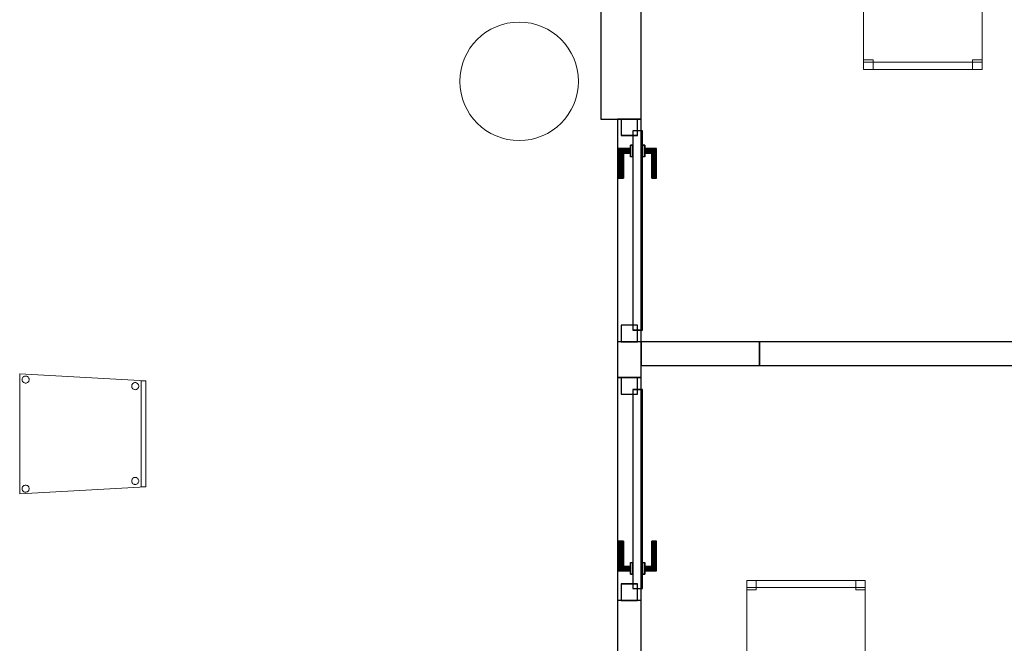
# Model space of a CAD drawing. Header units: metres. Extents: x 391.1 to 427.5, y 12.7 to 28.4.
# Tile 135 of 140: x 418.9 to 423, y 21.5 to 24.2. Entities that reach past the tile are written whole.
import ezdxf

# ---------------------------------------------------------------- set-up
doc = ezdxf.new("R2010")
doc.units = ezdxf.units.M
doc.layers.add('01_CARPINTERIA', color=5, linetype='Continuous', lineweight=25, true_color=0x0000ff)
for name, color, linetype, lineweight in [('02_MOBILIARIO', 7, 'Continuous', 18), ('A-COLS-____-MCUT', 7, 'Continuous', 18), ('A-COLS-____-OTLN', 7, 'Continuous', 18), ('A-DETL-____-MBND', 7, 'Continuous', 18), ('A-GENM-____-OTLN', 7, 'Continuous', 18), ('A-WALL-____-MCUT', 7, 'Continuous', 25), ('A-WALL-____-OTLN', 7, 'Continuous', 25)]:
    doc.layers.add(name, color=color, linetype=linetype, lineweight=lineweight)

# ---------------------------------------------------------------- blocks, each defined once
blk = doc.blocks.new('Family - Envans P1-154604-04_CLI_AIGUA_P1')
at = {"layer": 'A-WALL-____-MCUT', "color": 253, "true_color": 0xaaaaaa}
for p, q in [((4.3375, 0.17), (0, 0.17)), ((0, 0.17), (0, 0)), ((4.3375, 0), (4.3375, 0.17)), ((0, 0), (4.3375, 0))]:
    blk.add_line(p, q, dxfattribs=at)
at = {"layer": 'A-WALL-____-OTLN', "color": 253, "true_color": 0xaaaaaa}
for p, q in [((4.3375, 0.17), (0, 0.17)), ((0, 0.17), (0, 0)), ((4.3375, 0), (4.3375, 0.17)), ((0, 0), (4.3375, 0))]:
    blk.add_line(p, q, dxfattribs=at)
at = {"layer": 'A-WALL-____-OTLN', "color": 253, "lineweight": 18, "true_color": 0xaaaaaa}
blk.add_line((0, 0), (4.3375, 0), dxfattribs=at)
blk = doc.blocks.new('Family - Pilar P1-154647-04_CLI_AIGUA_P1')
at = {"layer": 'A-COLS-____-MCUT', "color": 253, "true_color": 0xaaaaaa}
for start, end in [(360, 180), (180, 360)]:
    blk.add_arc((0.25, 0.25), 0.25, start, end, dxfattribs=at)
at = {"layer": 'A-COLS-____-OTLN', "color": 253, "true_color": 0xaaaaaa}
for start, end in [(360, 180), (180, 360)]:
    blk.add_arc((0.25, 0.25), 0.25, start, end, dxfattribs=at)
blk = doc.blocks.new('Family - Cadira d_Oficina_P1-154677-04_CLI_AIGUA_P1')
at = {"layer": 'A-DETL-____-MBND', "color": 253, "true_color": 0xaaaaaa}
for p, q in [((0, 0), (0, 0.5)), ((0, 0.5), (0.5, 0.5)), ((0.5, 0.5), (0, 0.5)), ((0, 0.5), (0, 0)), ((0, 0.47), (0, 0.5)), ((0, 0.5), (0.5, 0.5)), ((0, 0.5), (0, 0.47)), ((0.5, 0.5), (0, 0.5)), ((0, 0.46), (0, 0.5)), ((0, 0.5), (0.04, 0.5)), ((0, 0.5), (0, 0.46)), ((0.04, 0.5), (0, 0.5)), ((0.04, 0.5), (0.04, 0.46)), ((0.04, 0.46), (0.04, 0.5)), ((0.46, 0.46), (0.46, 0.5)), ((0.46, 0.5), (0.5, 0.5)), ((0.46, 0.5), (0.46, 0.46)), ((0.5, 0.5), (0.46, 0.5)), ((0.5, 0.5), (0.5, 0)), ((0.5, 0), (0.5, 0.5)), ((0.5, 0.5), (0.5, 0.47)), ((0.5, 0.47), (0.5, 0.5)), ((0.5, 0.5), (0.5, 0.46)), ((0.5, 0.46), (0.5, 0.5)), ((0.5, 0.47), (0, 0.47)), ((0, 0.47), (0.5, 0.47)), ((0.04, 0.46), (0, 0.46)), ((0, 0.46), (0.04, 0.46)), ((0.5, 0.46), (0.46, 0.46)), ((0.46, 0.46), (0.5, 0.46)), ((0, 0), (0, 0.04)), ((0, 0.04), (0.04, 0.04)), ((0, 0.04), (0, 0)), ((0.04, 0.04), (0, 0.04)), ((0.04, 0), (0, 0)), ((0, 0), (0.04, 0)), ((0.5, 0), (0, 0)), ((0, 0), (0.5, 0)), ((0.04, 0.04), (0.04, 0)), ((0.04, 0), (0.04, 0.04)), ((0.46, 0), (0.46, 0.04)), ((0.46, 0.04), (0.5, 0.04)), ((0.46, 0.04), (0.46, 0)), ((0.5, 0.04), (0.46, 0.04)), ((0.46, 0), (0.5, 0)), ((0.5, 0.04), (0.5, 0)), ((0.5, 0), (0.5, 0.04)), ((0.5, 0), (0.46, 0))]:
    blk.add_line(p, q, dxfattribs=at)
blk = doc.blocks.new('Family - LONDR55-XX_ZZ-ARQ-CAA-M3D-Londres55-154679-04_CLI_AIGUA_P1')
at = {"layer": '01_CARPINTERIA', "color": 161, "true_color": 0xaaaaff}
for p, q in [((0.1263, 0.1487), (0.125, 0.15)), ((0.125, 0.15), (0.125, 0.1)), ((0.125, 0.15), (0.1263, 0.1487)), ((0.25, 0.15), (0.125, 0.15)), ((0.13, 0.145), (0.1263, 0.1487)), ((0.1263, 0.1487), (0.1263, 0.1)), ((0.1263, 0.1487), (0.1263, 0.1)), ((0.1263, 0.1487), (0.13, 0.145)), ((0.25, 0.1487), (0.1263, 0.1487)), ((0.25, 0.1487), (0.1263, 0.1487)), ((0.135, 0.14), (0.13, 0.145)), ((0.13, 0.145), (0.13, 0.1)), ((0.13, 0.145), (0.13, 0.1)), ((0.13, 0.145), (0.135, 0.14)), ((0.25, 0.145), (0.13, 0.145)), ((0.25, 0.145), (0.13, 0.145)), ((0.135, 0.1), (0.135, 0.14)), ((0.135, 0.14), (0.135, 0.1)), ((0.135, 0.14), (0.14, 0.135)), ((0.14, 0.135), (0.135, 0.14)), ((0.135, 0.14), (0.25, 0.14)), ((0.25, 0.14), (0.135, 0.14)), ((0.14, 0.135), (0.14, 0.1)), ((0.14, 0.135), (0.1437, 0.1313)), ((0.1437, 0.1313), (0.14, 0.135)), ((0.14, 0.135), (0.14, 0.1)), ((0.25, 0.135), (0.14, 0.135)), ((0.25, 0.135), (0.14, 0.135)), ((0.1437, 0.1313), (0.1437, 0.1)), ((0.1437, 0.1313), (0.145, 0.13)), ((0.145, 0.13), (0.1437, 0.1313)), ((0.1437, 0.1313), (0.1437, 0.1)), ((0.25, 0.1313), (0.1437, 0.1313)), ((0.25, 0.1313), (0.1437, 0.1313)), ((0.145, 0.13), (0.145, 0.1)), ((0.25, 0.13), (0.145, 0.13)), ((0.25, 0.1487), (0.25, 0.15)), ((0.25, 0.15), (0.25, 0.1487)), ((0.25, 0.145), (0.25, 0.1487)), ((0.25, 0.1487), (0.25, 0.145)), ((0.25, 0.145), (0.25, 0.14)), ((0.25, 0.14), (0.25, 0.145)), ((0.25, 0.14), (0.25, 0.135)), ((0.25, 0.135), (0.25, 0.14)), ((0.25, 0.135), (0.25, 0.1313)), ((0.25, 0.1313), (0.25, 0.135)), ((0.25, 0.1313), (0.25, 0.13)), ((0.25, 0.13), (0.25, 0.1313)), ((0.89, 0.09), (0.05, 0.09)), ((0.05, 0.09), (0.05, 0.05)), ((0.89, 0.09), (0.05, 0.09)), ((0.05, 0.09), (0.05, 0.05)), ((0.16, 0.1), (0.11, 0.1)), ((0.11, 0.1), (0.16, 0.1)), ((0.11, 0.1), (0.11, 0.09)), ((0.11, 0.09), (0.11, 0.1)), ((0.16, 0.09), (0.11, 0.09)), ((0.11, 0.09), (0.16, 0.09)), ((0.1263, 0.1), (0.125, 0.1)), ((0.125, 0.1), (0.1263, 0.1)), ((0.13, 0.1), (0.1263, 0.1)), ((0.1263, 0.1), (0.13, 0.1)), ((0.135, 0.1), (0.13, 0.1)), ((0.13, 0.1), (0.135, 0.1)), ((0.14, 0.1), (0.135, 0.1)), ((0.135, 0.1), (0.14, 0.1)), ((0.14, 0.1), (0.1437, 0.1)), ((0.1437, 0.1), (0.14, 0.1)), ((0.1437, 0.1), (0.145, 0.1)), ((0.145, 0.1), (0.1437, 0.1)), ((0.16, 0.1), (0.16, 0.09)), ((0.16, 0.1), (0.16, 0.09)), ((0.89, 0.05), (0.89, 0.09)), ((0.89, 0.09), (0.89, 0.05)), ((0.07, 0.07), (0, 0.07)), ((0, 0.07), (0, 0)), ((0.07, 0.07), (0, 0.07)), ((0, 0.07), (0, 0)), ((0.05, 0.05), (0.89, 0.05)), ((0.05, 0.05), (0.89, 0.05)), ((0.07, 0), (0.07, 0.07)), ((0.07, 0.07), (0.07, 0)), ((0.11, 0.05), (0.16, 0.05)), ((0.16, 0.05), (0.11, 0.05)), ((0.11, 0.05), (0.11, 0.04)), ((0.11, 0.04), (0.11, 0.05)), ((0.16, 0.05), (0.16, 0.04)), ((0.16, 0.05), (0.16, 0.04)), ((0.94, 0.07), (0.87, 0.07)), ((0.87, 0.07), (0.87, 0)), ((0.94, 0.07), (0.87, 0.07)), ((0.87, 0.07), (0.87, 0)), ((0.94, 0), (0.94, 0.07)), ((0.94, 0.07), (0.94, 0)), ((0, 0), (0.07, 0)), ((0, 0), (0.07, 0)), ((0.11, 0.04), (0.16, 0.04)), ((0.16, 0.04), (0.11, 0.04)), ((0.1263, 0.04), (0.125, 0.04)), ((0.125, 0.04), (0.1263, 0.04)), ((0.125, 0.04), (0.125, -0.01)), ((0.13, 0.04), (0.1263, 0.04)), ((0.1263, 0.04), (0.13, 0.04)), ((0.1263, 0.04), (0.1263, -0.0087)), ((0.1263, 0.04), (0.1263, -0.0087)), ((0.13, 0.04), (0.135, 0.04)), ((0.135, 0.04), (0.13, 0.04)), ((0.13, 0.04), (0.13, -0.005)), ((0.13, 0.04), (0.13, -0.005)), ((0.13, -0.005), (0.135, 0)), ((0.135, 0), (0.13, -0.005)), ((0.135, 0.04), (0.14, 0.04)), ((0.14, 0.04), (0.135, 0.04)), ((0.135, 0), (0.135, 0.04)), ((0.135, 0.04), (0.135, 0)), ((0.14, 0.005), (0.135, 0)), ((0.135, 0), (0.14, 0.005)), ((0.25, 0), (0.135, 0)), ((0.135, 0), (0.25, 0)), ((0.14, 0.04), (0.1437, 0.04)), ((0.1437, 0.04), (0.14, 0.04)), ((0.14, 0.04), (0.14, 0.005)), ((0.14, 0.04), (0.14, 0.005)), ((0.1437, 0.0087), (0.14, 0.005)), ((0.14, 0.005), (0.1437, 0.0087)), ((0.14, 0.005), (0.25, 0.005)), ((0.14, 0.005), (0.25, 0.005)), ((0.1437, 0.04), (0.145, 0.04)), ((0.145, 0.04), (0.1437, 0.04)), ((0.1437, 0.04), (0.1437, 0.0087)), ((0.1437, 0.04), (0.1437, 0.0087)), ((0.145, 0.01), (0.1437, 0.0087)), ((0.1437, 0.0087), (0.145, 0.01)), ((0.1437, 0.0087), (0.25, 0.0087)), ((0.1437, 0.0087), (0.25, 0.0087)), ((0.145, 0.04), (0.145, 0.01)), ((0.145, 0.01), (0.25, 0.01)), ((0.25, 0.0087), (0.25, 0.01)), ((0.25, 0.01), (0.25, 0.0087)), ((0.25, 0.005), (0.25, 0.0087)), ((0.25, 0.0087), (0.25, 0.005)), ((0.25, 0.005), (0.25, 0)), ((0.25, 0), (0.25, 0.005)), ((0.25, 0), (0.25, -0.005)), ((0.25, -0.005), (0.25, 0)), ((0.87, 0), (0.94, 0)), ((0.87, 0), (0.94, 0)), ((0.125, -0.01), (0.1263, -0.0087)), ((0.1263, -0.0087), (0.125, -0.01)), ((0.125, -0.01), (0.25, -0.01)), ((0.1263, -0.0087), (0.13, -0.005)), ((0.13, -0.005), (0.1263, -0.0087)), ((0.1263, -0.0087), (0.25, -0.0087)), ((0.1263, -0.0087), (0.25, -0.0087)), ((0.13, -0.005), (0.25, -0.005)), ((0.13, -0.005), (0.25, -0.005)), ((0.25, -0.005), (0.25, -0.0087)), ((0.25, -0.0087), (0.25, -0.005)), ((0.25, -0.0087), (0.25, -0.01)), ((0.25, -0.01), (0.25, -0.0087))]:
    blk.add_line(p, q, dxfattribs=at)
blk = doc.blocks.new('Family - Porta P1-154680-04_CLI_AIGUA_P1')
blk.add_blockref('Family - LONDR55-XX_ZZ-ARQ-CAA-M3D-Londres55-154679-04_CLI_AIGUA_P1', (0, 0))
blk = doc.blocks.new('Family - Mampara P1-154691-04_CLI_AIGUA_P1')
at = {"layer": 'A-WALL-____-MCUT', "color": 253, "true_color": 0xaaaaaa}
for p, q in [((1.09, 0.1), (0.94, 0.1)), ((0.94, 0.1), (0.94, 0)), ((1.09, 0), (1.09, 0.1)), ((4.6613, 0.1), (2.03, 0.1)), ((2.03, 0.1), (2.03, 0)), ((0.94, 0), (1.09, 0)), ((2.03, 0), (4.6613, 0))]:
    blk.add_line(p, q, dxfattribs=at)
at = {"layer": 'A-WALL-____-OTLN', "color": 253, "true_color": 0xaaaaaa}
for p, q in [((7.8292, 0.1), (0, 0.1)), ((0.94, 0.1), (0, 0.1)), ((0, 0.1), (0, 0)), ((0, 0.1), (0, 0)), ((0.94, 0.1), (0.94, 0)), ((2.03, 0.1), (1.09, 0.1)), ((1.09, 0.1), (1.09, 0)), ((2.03, 0.1), (2.03, 0)), ((0, 0), (7.8292, 0)), ((0, 0), (0.94, 0)), ((1.09, 0), (2.03, 0))]:
    blk.add_line(p, q, dxfattribs=at)
at = {"layer": 'A-WALL-____-OTLN', "color": 253, "lineweight": 18, "true_color": 0xaaaaaa}
blk.add_line((0, 0), (7.8292, 0), dxfattribs=at)
blk = doc.blocks.new('Family - Vano de puerta P1-154693-04_CLI_AIGUA_P1')
at = {"layer": 'A-GENM-____-OTLN', "color": 253, "true_color": 0xaaaaaa}
for p, q in [((421.507, 22.6507), (421.407, 22.6507)), ((421.407, 22.6507), (421.407, 21.7107)), ((421.407, 21.7107), (421.407, 22.6507)), ((421.407, 22.6507), (421.507, 22.6507)), ((421.507, 21.7107), (421.507, 22.6507)), ((421.507, 22.6507), (421.507, 21.7107)), ((421.407, 21.7107), (421.507, 21.7107)), ((421.407, 21.7107), (421.507, 21.7107))]:
    blk.add_line(p, q, dxfattribs=at)
blk = doc.blocks.new('Family - Vano de puerta P1-154697-04_CLI_AIGUA_P1')
at = {"layer": 'A-GENM-____-OTLN', "color": 253, "true_color": 0xaaaaaa}
for p, q in [((421.507, 23.7407), (421.407, 23.7407)), ((421.407, 23.7407), (421.407, 22.8007)), ((421.407, 22.8007), (421.407, 23.7407)), ((421.407, 23.7407), (421.507, 23.7407)), ((421.507, 22.8007), (421.507, 23.7407)), ((421.507, 23.7407), (421.507, 22.8007)), ((421.407, 22.8007), (421.507, 22.8007)), ((421.407, 22.8007), (421.507, 22.8007))]:
    blk.add_line(p, q, dxfattribs=at)
blk = doc.blocks.new('Family - LONDR55-XX_ZZ-ARQ-CAA-M3D-Londres55-154740-04_CLI_AIGUA_P1')
at = {"layer": '01_CARPINTERIA', "color": 161, "true_color": 0xaaaaff}
for p, q in [((0.69, 0.1487), (0.69, 0.15)), ((0.69, 0.15), (0.69, 0.1487)), ((0.815, 0.15), (0.69, 0.15)), ((0.69, 0.145), (0.69, 0.1487)), ((0.69, 0.1487), (0.69, 0.145)), ((0.8137, 0.1487), (0.69, 0.1487)), ((0.8137, 0.1487), (0.69, 0.1487)), ((0.69, 0.14), (0.69, 0.145)), ((0.69, 0.145), (0.69, 0.14)), ((0.81, 0.145), (0.69, 0.145)), ((0.81, 0.145), (0.69, 0.145)), ((0.69, 0.135), (0.69, 0.14)), ((0.69, 0.14), (0.69, 0.135)), ((0.69, 0.14), (0.805, 0.14)), ((0.805, 0.14), (0.69, 0.14)), ((0.69, 0.135), (0.69, 0.1313)), ((0.69, 0.1313), (0.69, 0.135)), ((0.8, 0.135), (0.69, 0.135)), ((0.8, 0.135), (0.69, 0.135)), ((0.69, 0.1313), (0.69, 0.13)), ((0.69, 0.13), (0.69, 0.1313)), ((0.7963, 0.1313), (0.69, 0.1313)), ((0.7963, 0.1313), (0.69, 0.1313)), ((0.795, 0.13), (0.69, 0.13)), ((0.795, 0.13), (0.7963, 0.1313)), ((0.7963, 0.1313), (0.795, 0.13)), ((0.795, 0.1), (0.795, 0.13)), ((0.7963, 0.1313), (0.8, 0.135)), ((0.8, 0.135), (0.7963, 0.1313)), ((0.7963, 0.1), (0.7963, 0.1313)), ((0.7963, 0.1), (0.7963, 0.1313)), ((0.8, 0.135), (0.805, 0.14)), ((0.805, 0.14), (0.8, 0.135)), ((0.8, 0.1), (0.8, 0.135)), ((0.8, 0.1), (0.8, 0.135)), ((0.81, 0.145), (0.805, 0.14)), ((0.805, 0.14), (0.81, 0.145)), ((0.805, 0.14), (0.805, 0.1)), ((0.805, 0.1), (0.805, 0.14)), ((0.8137, 0.1487), (0.81, 0.145)), ((0.81, 0.145), (0.8137, 0.1487)), ((0.81, 0.1), (0.81, 0.145)), ((0.81, 0.1), (0.81, 0.145)), ((0.815, 0.15), (0.8137, 0.1487)), ((0.8137, 0.1487), (0.815, 0.15)), ((0.8137, 0.1), (0.8137, 0.1487)), ((0.8137, 0.1), (0.8137, 0.1487)), ((0.815, 0.1), (0.815, 0.15)), ((0.89, 0.09), (0.05, 0.09)), ((0.05, 0.09), (0.05, 0.05)), ((0.89, 0.09), (0.05, 0.09)), ((0.05, 0.05), (0.05, 0.09)), ((0.83, 0.1), (0.78, 0.1)), ((0.78, 0.1), (0.83, 0.1)), ((0.78, 0.09), (0.78, 0.1)), ((0.78, 0.09), (0.78, 0.1)), ((0.83, 0.09), (0.78, 0.09)), ((0.78, 0.09), (0.83, 0.09)), ((0.7963, 0.1), (0.795, 0.1)), ((0.795, 0.1), (0.7963, 0.1)), ((0.8, 0.1), (0.7963, 0.1)), ((0.7963, 0.1), (0.8, 0.1)), ((0.805, 0.1), (0.8, 0.1)), ((0.8, 0.1), (0.805, 0.1)), ((0.81, 0.1), (0.805, 0.1)), ((0.805, 0.1), (0.81, 0.1)), ((0.81, 0.1), (0.8137, 0.1)), ((0.8137, 0.1), (0.81, 0.1)), ((0.8137, 0.1), (0.815, 0.1)), ((0.815, 0.1), (0.8137, 0.1)), ((0.83, 0.09), (0.83, 0.1)), ((0.83, 0.1), (0.83, 0.09)), ((0.89, 0.05), (0.89, 0.09)), ((0.89, 0.05), (0.89, 0.09)), ((0.07, 0.07), (0, 0.07)), ((0, 0.07), (0, 0)), ((0.07, 0.07), (0, 0.07)), ((0, 0), (0, 0.07)), ((0.05, 0.05), (0.89, 0.05)), ((0.05, 0.05), (0.89, 0.05)), ((0.07, 0), (0.07, 0.07)), ((0.07, 0), (0.07, 0.07)), ((0.78, 0.05), (0.83, 0.05)), ((0.83, 0.05), (0.78, 0.05)), ((0.78, 0.04), (0.78, 0.05)), ((0.78, 0.04), (0.78, 0.05)), ((0.83, 0.04), (0.83, 0.05)), ((0.83, 0.05), (0.83, 0.04)), ((0.94, 0.07), (0.87, 0.07)), ((0.87, 0.07), (0.87, 0)), ((0.94, 0.07), (0.87, 0.07)), ((0.87, 0), (0.87, 0.07)), ((0.94, 0), (0.94, 0.07)), ((0.94, 0), (0.94, 0.07)), ((0, 0), (0.07, 0)), ((0, 0), (0.07, 0)), ((0.69, 0.0087), (0.69, 0.01)), ((0.69, 0.01), (0.69, 0.0087)), ((0.69, 0.01), (0.795, 0.01)), ((0.69, 0.005), (0.69, 0.0087)), ((0.69, 0.0087), (0.69, 0.005)), ((0.69, 0.0087), (0.7963, 0.0087)), ((0.69, 0.0087), (0.7963, 0.0087)), ((0.69, 0), (0.69, 0.005)), ((0.69, 0.005), (0.69, 0)), ((0.69, 0.005), (0.8, 0.005)), ((0.69, 0.005), (0.8, 0.005)), ((0.69, -0.005), (0.69, 0)), ((0.69, 0), (0.69, -0.005)), ((0.805, 0), (0.69, 0)), ((0.69, 0), (0.805, 0)), ((0.78, 0.04), (0.83, 0.04)), ((0.83, 0.04), (0.78, 0.04)), ((0.7963, 0.04), (0.795, 0.04)), ((0.795, 0.04), (0.7963, 0.04)), ((0.795, 0.01), (0.795, 0.04)), ((0.7963, 0.0087), (0.795, 0.01)), ((0.795, 0.01), (0.7963, 0.0087)), ((0.8, 0.04), (0.7963, 0.04)), ((0.7963, 0.04), (0.8, 0.04)), ((0.7963, 0.0087), (0.7963, 0.04)), ((0.7963, 0.0087), (0.7963, 0.04)), ((0.8, 0.005), (0.7963, 0.0087)), ((0.7963, 0.0087), (0.8, 0.005)), ((0.8, 0.04), (0.805, 0.04)), ((0.805, 0.04), (0.8, 0.04)), ((0.8, 0.005), (0.8, 0.04)), ((0.8, 0.005), (0.8, 0.04)), ((0.805, 0), (0.8, 0.005)), ((0.8, 0.005), (0.805, 0)), ((0.805, 0.04), (0.81, 0.04)), ((0.81, 0.04), (0.805, 0.04)), ((0.805, 0.04), (0.805, 0)), ((0.805, 0), (0.805, 0.04)), ((0.81, -0.005), (0.805, 0)), ((0.81, 0.04), (0.8137, 0.04)), ((0.8137, 0.04), (0.81, 0.04)), ((0.81, -0.005), (0.81, 0.04)), ((0.81, -0.005), (0.81, 0.04)), ((0.8137, 0.04), (0.815, 0.04)), ((0.815, 0.04), (0.8137, 0.04)), ((0.8137, -0.0087), (0.8137, 0.04)), ((0.8137, -0.0087), (0.8137, 0.04)), ((0.815, -0.01), (0.815, 0.04)), ((0.87, 0), (0.94, 0)), ((0.87, 0), (0.94, 0)), ((0.69, -0.005), (0.69, -0.0087)), ((0.69, -0.0087), (0.69, -0.005)), ((0.69, -0.005), (0.81, -0.005)), ((0.69, -0.005), (0.81, -0.005)), ((0.69, -0.0087), (0.69, -0.01)), ((0.69, -0.01), (0.69, -0.0087)), ((0.69, -0.0087), (0.8137, -0.0087)), ((0.69, -0.0087), (0.8137, -0.0087)), ((0.69, -0.01), (0.815, -0.01)), ((0.805, 0), (0.81, -0.005)), ((0.81, -0.005), (0.8137, -0.0087)), ((0.8137, -0.0087), (0.81, -0.005)), ((0.8137, -0.0087), (0.815, -0.01)), ((0.815, -0.01), (0.8137, -0.0087))]:
    blk.add_line(p, q, dxfattribs=at)
blk = doc.blocks.new('Family - Porta P1-154741-04_CLI_AIGUA_P1')
blk.add_blockref('Family - LONDR55-XX_ZZ-ARQ-CAA-M3D-Londres55-154740-04_CLI_AIGUA_P1', (0, 0))
blk = doc.blocks.new('Family - Cadira d_Oficina_P1-154772-04_CLI_AIGUA_P1')
at = {"layer": 'A-DETL-____-MBND', "color": 253, "true_color": 0xaaaaaa}
for p, q in [((0, 0.5), (0.5, 0.5)), ((0, 0), (0, 0.5)), ((0.5, 0.5), (0, 0.5)), ((0, 0.5), (0, 0)), ((0, 0.46), (0, 0.5)), ((0, 0.5), (0.04, 0.5)), ((0.04, 0.5), (0, 0.5)), ((0, 0.5), (0, 0.46)), ((0.04, 0.5), (0.04, 0.46)), ((0.04, 0.46), (0.04, 0.5)), ((0.46, 0.46), (0.46, 0.5)), ((0.46, 0.5), (0.5, 0.5)), ((0.5, 0.5), (0.46, 0.5)), ((0.46, 0.5), (0.46, 0.46)), ((0.5, 0.5), (0.5, 0.46)), ((0.5, 0.46), (0.5, 0.5)), ((0.5, 0.5), (0.5, 0)), ((0.5, 0), (0.5, 0.5)), ((0.04, 0.46), (0, 0.46)), ((0, 0.46), (0.04, 0.46)), ((0.5, 0.46), (0.46, 0.46)), ((0.46, 0.46), (0.5, 0.46)), ((0, 0), (0, 0.04)), ((0, 0.04), (0.04, 0.04)), ((0.04, 0.04), (0, 0.04)), ((0, 0.04), (0, 0)), ((0, 0), (0, 0.03)), ((0, 0.03), (0.5, 0.03)), ((0.5, 0.03), (0, 0.03)), ((0, 0.03), (0, 0)), ((0.5, 0), (0, 0)), ((0, 0), (0.5, 0)), ((0.5, 0), (0, 0)), ((0, 0), (0.5, 0)), ((0.04, 0), (0, 0)), ((0, 0), (0.04, 0)), ((0.04, 0.04), (0.04, 0)), ((0.04, 0), (0.04, 0.04)), ((0.46, 0), (0.46, 0.04)), ((0.46, 0.04), (0.5, 0.04)), ((0.5, 0.04), (0.46, 0.04)), ((0.46, 0.04), (0.46, 0)), ((0.5, 0), (0.46, 0)), ((0.5, 0.04), (0.5, 0)), ((0.5, 0), (0.5, 0.04)), ((0.5, 0.03), (0.5, 0)), ((0.5, 0), (0.5, 0.03)), ((0.46, 0), (0.5, 0))]:
    blk.add_line(p, q, dxfattribs=at)
blk = doc.blocks.new('Family - Cadira confient_P1-155116-04_CLI_AIGUA_P1')
at = {"layer": 'A-DETL-____-MBND', "color": 253, "true_color": 0xaaaaaa}
for p, q in [((0, 0), (0, 0.5065)), ((0, 0.5065), (0.5326, 0.4765)), ((0, 0.5065), (0, 0)), ((0.5326, 0.4765), (0, 0.5065)), ((0.0102, 0.4822), (0.0104, 0.4848)), ((0.0104, 0.4848), (0.0102, 0.4822)), ((0.0104, 0.4796), (0.0102, 0.4822)), ((0.0102, 0.4822), (0.0104, 0.4796)), ((0.0104, 0.4848), (0.011, 0.4873)), ((0.011, 0.4873), (0.0104, 0.4848)), ((0.0111, 0.4771), (0.0104, 0.4796)), ((0.0104, 0.4796), (0.0111, 0.4771)), ((0.011, 0.4873), (0.0121, 0.4897)), ((0.0121, 0.4897), (0.011, 0.4873)), ((0.0122, 0.4748), (0.0111, 0.4771)), ((0.0111, 0.4771), (0.0122, 0.4748)), ((0.0121, 0.4897), (0.0136, 0.4918)), ((0.0136, 0.4918), (0.0121, 0.4897)), ((0.0137, 0.4726), (0.0122, 0.4748)), ((0.0122, 0.4748), (0.0137, 0.4726)), ((0.0136, 0.4918), (0.0154, 0.4937)), ((0.0154, 0.4937), (0.0136, 0.4918)), ((0.0155, 0.4708), (0.0137, 0.4726)), ((0.0137, 0.4726), (0.0155, 0.4708)), ((0.0154, 0.4937), (0.0176, 0.4952)), ((0.0176, 0.4952), (0.0154, 0.4937)), ((0.0177, 0.4693), (0.0155, 0.4708)), ((0.0155, 0.4708), (0.0177, 0.4693)), ((0.0176, 0.4952), (0.0199, 0.4963)), ((0.0199, 0.4963), (0.0176, 0.4952)), ((0.02, 0.4682), (0.0177, 0.4693)), ((0.0177, 0.4693), (0.02, 0.4682)), ((0.0199, 0.4963), (0.0224, 0.497)), ((0.0224, 0.497), (0.0199, 0.4963)), ((0.0226, 0.4676), (0.02, 0.4682)), ((0.02, 0.4682), (0.0226, 0.4676)), ((0.0224, 0.497), (0.025, 0.4972)), ((0.025, 0.4972), (0.0224, 0.497)), ((0.0252, 0.4674), (0.0226, 0.4676)), ((0.0226, 0.4676), (0.0252, 0.4674)), ((0.025, 0.4972), (0.0276, 0.497)), ((0.0276, 0.497), (0.025, 0.4972)), ((0.0278, 0.4676), (0.0252, 0.4674)), ((0.0252, 0.4674), (0.0278, 0.4676)), ((0.0276, 0.497), (0.0301, 0.4963)), ((0.0301, 0.4963), (0.0276, 0.497)), ((0.0303, 0.4683), (0.0278, 0.4676)), ((0.0278, 0.4676), (0.0303, 0.4683)), ((0.0301, 0.4963), (0.0325, 0.4953)), ((0.0325, 0.4953), (0.0301, 0.4963)), ((0.0326, 0.4694), (0.0303, 0.4683)), ((0.0303, 0.4683), (0.0326, 0.4694)), ((0.0325, 0.4953), (0.0346, 0.4938)), ((0.0346, 0.4938), (0.0325, 0.4953)), ((0.0347, 0.4709), (0.0326, 0.4694)), ((0.0326, 0.4694), (0.0347, 0.4709)), ((0.0346, 0.4938), (0.0365, 0.4919)), ((0.0365, 0.4919), (0.0346, 0.4938)), ((0.0366, 0.4727), (0.0347, 0.4709)), ((0.0347, 0.4709), (0.0366, 0.4727)), ((0.0365, 0.4919), (0.038, 0.4898)), ((0.038, 0.4898), (0.0365, 0.4919)), ((0.0381, 0.4749), (0.0366, 0.4727)), ((0.0366, 0.4727), (0.0381, 0.4749)), ((0.038, 0.4898), (0.0391, 0.4875)), ((0.0391, 0.4875), (0.038, 0.4898)), ((0.0392, 0.4772), (0.0381, 0.4749)), ((0.0381, 0.4749), (0.0392, 0.4772)), ((0.0391, 0.4875), (0.0398, 0.4849)), ((0.0398, 0.4849), (0.0391, 0.4875)), ((0.0398, 0.4798), (0.0392, 0.4772)), ((0.0392, 0.4772), (0.0398, 0.4798)), ((0.0398, 0.4849), (0.04, 0.4824)), ((0.04, 0.4824), (0.0398, 0.4849)), ((0.04, 0.4824), (0.0398, 0.4798)), ((0.0398, 0.4798), (0.04, 0.4824)), ((0.4726, 0.4546), (0.4728, 0.4572)), ((0.4728, 0.4572), (0.4726, 0.4546)), ((0.4728, 0.4572), (0.4734, 0.4597)), ((0.4734, 0.4597), (0.4728, 0.4572)), ((0.4734, 0.4597), (0.4745, 0.4621)), ((0.4745, 0.4621), (0.4734, 0.4597)), ((0.4745, 0.4621), (0.476, 0.4642)), ((0.476, 0.4642), (0.4745, 0.4621)), ((0.476, 0.4642), (0.4779, 0.4661)), ((0.4779, 0.4661), (0.476, 0.4642)), ((0.4779, 0.4661), (0.48, 0.4676)), ((0.48, 0.4676), (0.4779, 0.4661)), ((0.48, 0.4676), (0.4823, 0.4687)), ((0.4823, 0.4687), (0.48, 0.4676)), ((0.4823, 0.4687), (0.4848, 0.4694)), ((0.4848, 0.4694), (0.4823, 0.4687)), ((0.4848, 0.4694), (0.4874, 0.4696)), ((0.4874, 0.4696), (0.4848, 0.4694)), ((0.4874, 0.4696), (0.49, 0.4694)), ((0.49, 0.4694), (0.4874, 0.4696)), ((0.49, 0.4694), (0.4926, 0.4687)), ((0.4926, 0.4687), (0.49, 0.4694)), ((0.4926, 0.4687), (0.4949, 0.4676)), ((0.4949, 0.4676), (0.4926, 0.4687)), ((0.4949, 0.4676), (0.4971, 0.4661)), ((0.4971, 0.4661), (0.4949, 0.4676)), ((0.4971, 0.4661), (0.4989, 0.4643)), ((0.4989, 0.4643), (0.4971, 0.4661)), ((0.4989, 0.4643), (0.5004, 0.4622)), ((0.5004, 0.4622), (0.4989, 0.4643)), ((0.5004, 0.4622), (0.5015, 0.4598)), ((0.5015, 0.4598), (0.5004, 0.4622)), ((0.5015, 0.4598), (0.5022, 0.4573)), ((0.5022, 0.4573), (0.5015, 0.4598)), ((0.5022, 0.4573), (0.5024, 0.4547)), ((0.5024, 0.4547), (0.5022, 0.4573)), ((0.5126, 0.03), (0.5126, 0.4765)), ((0.5126, 0.4765), (0.5326, 0.4765)), ((0.5326, 0.4765), (0.5126, 0.4765)), ((0.5126, 0.4765), (0.5126, 0.03)), ((0.5326, 0.4765), (0.5326, 0.03)), ((0.5326, 0.03), (0.5326, 0.4765)), ((0.5326, 0.4765), (0.5326, 0.03)), ((0.5326, 0.03), (0.5326, 0.4765)), ((0.4728, 0.452), (0.4726, 0.4546)), ((0.4726, 0.4546), (0.4728, 0.452)), ((0.4735, 0.4495), (0.4728, 0.452)), ((0.4728, 0.452), (0.4735, 0.4495)), ((0.4746, 0.4471), (0.4735, 0.4495)), ((0.4735, 0.4495), (0.4746, 0.4471)), ((0.4761, 0.445), (0.4746, 0.4471)), ((0.4746, 0.4471), (0.4761, 0.445)), ((0.478, 0.4432), (0.4761, 0.445)), ((0.4761, 0.445), (0.478, 0.4432)), ((0.4801, 0.4417), (0.478, 0.4432)), ((0.478, 0.4432), (0.4801, 0.4417)), ((0.4825, 0.4406), (0.4801, 0.4417)), ((0.4801, 0.4417), (0.4825, 0.4406)), ((0.485, 0.4399), (0.4825, 0.4406)), ((0.4825, 0.4406), (0.485, 0.4399)), ((0.4876, 0.4397), (0.485, 0.4399)), ((0.485, 0.4399), (0.4876, 0.4397)), ((0.4902, 0.44), (0.4876, 0.4397)), ((0.4876, 0.4397), (0.4902, 0.44)), ((0.4927, 0.4406), (0.4902, 0.44)), ((0.4902, 0.44), (0.4927, 0.4406)), ((0.495, 0.4417), (0.4927, 0.4406)), ((0.4927, 0.4406), (0.495, 0.4417)), ((0.4972, 0.4432), (0.495, 0.4417)), ((0.495, 0.4417), (0.4972, 0.4432)), ((0.499, 0.4451), (0.4972, 0.4432)), ((0.4972, 0.4432), (0.499, 0.4451)), ((0.5005, 0.4472), (0.499, 0.4451)), ((0.499, 0.4451), (0.5005, 0.4472)), ((0.5016, 0.4496), (0.5005, 0.4472)), ((0.5005, 0.4472), (0.5016, 0.4496)), ((0.5022, 0.4521), (0.5016, 0.4496)), ((0.5016, 0.4496), (0.5022, 0.4521)), ((0.5024, 0.4547), (0.5022, 0.4521)), ((0.5022, 0.4521), (0.5024, 0.4547)), ((0.4726, 0.0546), (0.4728, 0.0572)), ((0.4728, 0.0572), (0.4726, 0.0546)), ((0.4728, 0.052), (0.4726, 0.0546)), ((0.4726, 0.0546), (0.4728, 0.052)), ((0.4728, 0.0572), (0.4734, 0.0597)), ((0.4734, 0.0597), (0.4728, 0.0572)), ((0.4735, 0.0495), (0.4728, 0.052)), ((0.4728, 0.052), (0.4735, 0.0495)), ((0.4734, 0.0597), (0.4745, 0.0621)), ((0.4745, 0.0621), (0.4734, 0.0597)), ((0.4746, 0.0471), (0.4735, 0.0495)), ((0.4735, 0.0495), (0.4746, 0.0471)), ((0.4745, 0.0621), (0.476, 0.0642)), ((0.476, 0.0642), (0.4745, 0.0621)), ((0.4761, 0.045), (0.4746, 0.0471)), ((0.4746, 0.0471), (0.4761, 0.045)), ((0.476, 0.0642), (0.4779, 0.0661)), ((0.4779, 0.0661), (0.476, 0.0642)), ((0.478, 0.0432), (0.4761, 0.045)), ((0.4761, 0.045), (0.478, 0.0432)), ((0.4779, 0.0661), (0.48, 0.0676)), ((0.48, 0.0676), (0.4779, 0.0661)), ((0.4801, 0.0417), (0.478, 0.0432)), ((0.478, 0.0432), (0.4801, 0.0417)), ((0.48, 0.0676), (0.4823, 0.0687)), ((0.4823, 0.0687), (0.48, 0.0676)), ((0.4825, 0.0406), (0.4801, 0.0417)), ((0.4801, 0.0417), (0.4825, 0.0406)), ((0.4823, 0.0687), (0.4848, 0.0694)), ((0.4848, 0.0694), (0.4823, 0.0687)), ((0.4848, 0.0694), (0.4874, 0.0696)), ((0.4874, 0.0696), (0.4848, 0.0694)), ((0.4874, 0.0696), (0.49, 0.0694)), ((0.49, 0.0694), (0.4874, 0.0696)), ((0.49, 0.0694), (0.4926, 0.0687)), ((0.4926, 0.0687), (0.49, 0.0694)), ((0.4926, 0.0687), (0.4949, 0.0676)), ((0.4949, 0.0676), (0.4926, 0.0687)), ((0.495, 0.0417), (0.4927, 0.0406)), ((0.4927, 0.0406), (0.495, 0.0417)), ((0.4949, 0.0676), (0.4971, 0.0661)), ((0.4971, 0.0661), (0.4949, 0.0676)), ((0.4972, 0.0432), (0.495, 0.0417)), ((0.495, 0.0417), (0.4972, 0.0432)), ((0.4971, 0.0661), (0.4989, 0.0643)), ((0.4989, 0.0643), (0.4971, 0.0661)), ((0.499, 0.0451), (0.4972, 0.0432)), ((0.4972, 0.0432), (0.499, 0.0451)), ((0.4989, 0.0643), (0.5004, 0.0622)), ((0.5004, 0.0622), (0.4989, 0.0643)), ((0.5005, 0.0472), (0.499, 0.0451)), ((0.499, 0.0451), (0.5005, 0.0472)), ((0.5004, 0.0622), (0.5015, 0.0598)), ((0.5015, 0.0598), (0.5004, 0.0622)), ((0.5016, 0.0496), (0.5005, 0.0472)), ((0.5005, 0.0472), (0.5016, 0.0496)), ((0.5015, 0.0598), (0.5022, 0.0573)), ((0.5022, 0.0573), (0.5015, 0.0598)), ((0.5022, 0.0521), (0.5016, 0.0496)), ((0.5016, 0.0496), (0.5022, 0.0521)), ((0.5022, 0.0573), (0.5024, 0.0547)), ((0.5024, 0.0547), (0.5022, 0.0573)), ((0.5024, 0.0547), (0.5022, 0.0521)), ((0.5022, 0.0521), (0.5024, 0.0547)), ((0.5326, 0.03), (0, 0)), ((0, 0), (0.5326, 0.03)), ((0.0102, 0.0222), (0.0104, 0.0248)), ((0.0104, 0.0248), (0.0102, 0.0222)), ((0.0104, 0.0196), (0.0102, 0.0222)), ((0.0102, 0.0222), (0.0104, 0.0196)), ((0.0104, 0.0248), (0.011, 0.0273)), ((0.011, 0.0273), (0.0104, 0.0248)), ((0.0111, 0.0171), (0.0104, 0.0196)), ((0.0104, 0.0196), (0.0111, 0.0171)), ((0.011, 0.0273), (0.0121, 0.0297)), ((0.0121, 0.0297), (0.011, 0.0273)), ((0.0122, 0.0148), (0.0111, 0.0171)), ((0.0111, 0.0171), (0.0122, 0.0148)), ((0.0121, 0.0297), (0.0136, 0.0318)), ((0.0136, 0.0318), (0.0121, 0.0297)), ((0.0137, 0.0126), (0.0122, 0.0148)), ((0.0122, 0.0148), (0.0137, 0.0126)), ((0.0136, 0.0318), (0.0154, 0.0337)), ((0.0154, 0.0337), (0.0136, 0.0318)), ((0.0155, 0.0108), (0.0137, 0.0126)), ((0.0137, 0.0126), (0.0155, 0.0108)), ((0.0154, 0.0337), (0.0176, 0.0352)), ((0.0176, 0.0352), (0.0154, 0.0337)), ((0.0177, 0.0093), (0.0155, 0.0108)), ((0.0155, 0.0108), (0.0177, 0.0093)), ((0.0176, 0.0352), (0.0199, 0.0363)), ((0.0199, 0.0363), (0.0176, 0.0352)), ((0.02, 0.0082), (0.0177, 0.0093)), ((0.0177, 0.0093), (0.02, 0.0082)), ((0.0199, 0.0363), (0.0224, 0.037)), ((0.0224, 0.037), (0.0199, 0.0363)), ((0.0226, 0.0076), (0.02, 0.0082)), ((0.02, 0.0082), (0.0226, 0.0076)), ((0.0224, 0.037), (0.025, 0.0372)), ((0.025, 0.0372), (0.0224, 0.037)), ((0.0252, 0.0074), (0.0226, 0.0076)), ((0.0226, 0.0076), (0.0252, 0.0074)), ((0.025, 0.0372), (0.0276, 0.037)), ((0.0276, 0.037), (0.025, 0.0372)), ((0.0278, 0.0076), (0.0252, 0.0074)), ((0.0252, 0.0074), (0.0278, 0.0076)), ((0.0276, 0.037), (0.0301, 0.0363)), ((0.0301, 0.0363), (0.0276, 0.037)), ((0.0303, 0.0083), (0.0278, 0.0076)), ((0.0278, 0.0076), (0.0303, 0.0083)), ((0.0301, 0.0363), (0.0325, 0.0353)), ((0.0325, 0.0353), (0.0301, 0.0363)), ((0.0326, 0.0094), (0.0303, 0.0083)), ((0.0303, 0.0083), (0.0326, 0.0094)), ((0.0325, 0.0353), (0.0346, 0.0338)), ((0.0346, 0.0338), (0.0325, 0.0353)), ((0.0347, 0.0109), (0.0326, 0.0094)), ((0.0326, 0.0094), (0.0347, 0.0109)), ((0.0346, 0.0338), (0.0365, 0.0319)), ((0.0365, 0.0319), (0.0346, 0.0338)), ((0.0366, 0.0127), (0.0347, 0.0109)), ((0.0347, 0.0109), (0.0366, 0.0127)), ((0.0365, 0.0319), (0.038, 0.0298)), ((0.038, 0.0298), (0.0365, 0.0319)), ((0.0381, 0.0149), (0.0366, 0.0127)), ((0.0366, 0.0127), (0.0381, 0.0149)), ((0.038, 0.0298), (0.0391, 0.0275)), ((0.0391, 0.0275), (0.038, 0.0298)), ((0.0392, 0.0172), (0.0381, 0.0149)), ((0.0381, 0.0149), (0.0392, 0.0172)), ((0.0391, 0.0275), (0.0398, 0.0249)), ((0.0398, 0.0249), (0.0391, 0.0275)), ((0.0398, 0.0198), (0.0392, 0.0172)), ((0.0392, 0.0172), (0.0398, 0.0198)), ((0.0398, 0.0249), (0.04, 0.0224)), ((0.04, 0.0224), (0.0398, 0.0249)), ((0.04, 0.0224), (0.0398, 0.0198)), ((0.0398, 0.0198), (0.04, 0.0224)), ((0.485, 0.0399), (0.4825, 0.0406)), ((0.4825, 0.0406), (0.485, 0.0399)), ((0.4876, 0.0397), (0.485, 0.0399)), ((0.485, 0.0399), (0.4876, 0.0397)), ((0.4902, 0.04), (0.4876, 0.0397)), ((0.4876, 0.0397), (0.4902, 0.04)), ((0.4927, 0.0406), (0.4902, 0.04)), ((0.4902, 0.04), (0.4927, 0.0406)), ((0.5326, 0.03), (0.5126, 0.03)), ((0.5126, 0.03), (0.5326, 0.03))]:
    blk.add_line(p, q, dxfattribs=at)
blk = doc.blocks.new('Family - Mampara P1-155227-04_CLI_AIGUA_P1')
at = {"layer": 'A-WALL-____-MCUT', "color": 253, "true_color": 0xaaaaaa}
for p, q in [((0.5, 0.1), (0, 0.1)), ((0, 0.1), (0, 0)), ((0.5, 0), (0.5, 0.1)), ((0, 0), (0.5, 0))]:
    blk.add_line(p, q, dxfattribs=at)
at = {"layer": 'A-WALL-____-OTLN', "color": 253, "true_color": 0xaaaaaa}
for p, q in [((0.5, 0.1), (0, 0.1)), ((0, 0.1), (0, 0)), ((0.5, 0), (0.5, 0.1)), ((0, 0), (0.5, 0))]:
    blk.add_line(p, q, dxfattribs=at)
at = {"layer": 'A-WALL-____-OTLN', "color": 253, "lineweight": 18, "true_color": 0xaaaaaa}
blk.add_line((0, 0), (0.5, 0), dxfattribs=at)
blk = doc.blocks.new('Family - Envans P1-155279-04_CLI_AIGUA_P1')
at = {"layer": 'A-WALL-____-MCUT', "color": 253, "true_color": 0xaaaaaa}
for p, q in [((0, 0.1), (0, 0)), ((3.7146, 0.1), (0, 0.1)), ((3.6939, 0), (3.7146, 0.1)), ((0, 0), (3.6939, 0))]:
    blk.add_line(p, q, dxfattribs=at)
at = {"layer": 'A-WALL-____-OTLN', "color": 253, "true_color": 0xaaaaaa}
for p, q in [((0, 0.1), (0, 0)), ((3.7146, 0.1), (0, 0.1)), ((3.6939, 0), (3.7146, 0.1)), ((0, 0), (3.6939, 0))]:
    blk.add_line(p, q, dxfattribs=at)
at = {"layer": 'A-WALL-____-OTLN', "color": 253, "lineweight": 18, "true_color": 0xaaaaaa}
blk.add_line((0, 0), (3.6939, 0), dxfattribs=at)
blk = doc.blocks.new('LONDR55-XX_ZZ-ARQ-CAA-M3D-Londres55_ifc-1-04_CLI_AIGUA_P1')
at = {"layer": '01_CARPINTERIA', "color": 253, "lineweight": 18, "true_color": 0xaaaaaa}
for name, p, rotation in [('Family - Porta P1-154680-04_CLI_AIGUA_P1', (421.422, 23.7407), 270), ('Family - Porta P1-154741-04_CLI_AIGUA_P1', (421.422, 22.6507), 269.9999999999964)]:
    blk.add_blockref(name, p, dxfattribs=dict(at, rotation=rotation))
at = {"layer": '02_MOBILIARIO', "color": 253, "lineweight": 18, "true_color": 0xaaaaaa}
for name, p in [('Family - Cadira d_Oficina_P1-154772-04_CLI_AIGUA_P1', (422.4457, 23.9498)), ('Family - Cadira confient_P1-155116-04_CLI_AIGUA_P1', (418.8845, 22.1596)), ('Family - Cadira d_Oficina_P1-154677-04_CLI_AIGUA_P1', (421.9527, 21.2948))]:
    blk.add_blockref(name, p, dxfattribs=at)
at = {"layer": 'A-COLS-____-OTLN', "color": 253, "lineweight": 18, "true_color": 0xaaaaaa}
blk.add_blockref('Family - Pilar P1-154647-04_CLI_AIGUA_P1', (420.742, 23.6495), dxfattribs=at)
at = {"layer": 'A-GENM-____-OTLN', "color": 253, "lineweight": 18, "true_color": 0xaaaaaa}
for name in ['Family - Vano de puerta P1-154697-04_CLI_AIGUA_P1', 'Family - Vano de puerta P1-154693-04_CLI_AIGUA_P1']:
    blk.add_blockref(name, (0, 0), dxfattribs=at)
at = {"layer": 'A-WALL-____-OTLN', "color": 253, "lineweight": 18, "true_color": 0xaaaaaa}
for name, p, rotation in [('Family - Envans P1-154604-04_CLI_AIGUA_P1', (421.507, 23.7407), 90), ('Family - Mampara P1-154691-04_CLI_AIGUA_P1', (421.407, 23.7407), 269.9999999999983)]:
    blk.add_blockref(name, p, dxfattribs=dict(at, rotation=rotation))
for name, p in [('Family - Mampara P1-155227-04_CLI_AIGUA_P1', (421.507, 22.7007)), ('Family - Envans P1-155279-04_CLI_AIGUA_P1', (422.007, 22.7007))]:
    blk.add_blockref(name, p, dxfattribs=at)

msp = doc.modelspace()

# ---------------------------------------------------------------- block references
at = {"lineweight": 5}
msp.add_blockref('LONDR55-XX_ZZ-ARQ-CAA-M3D-Londres55_ifc-1-04_CLI_AIGUA_P1', (0, 0), dxfattribs=at)

doc.saveas('drawing.dxf')
